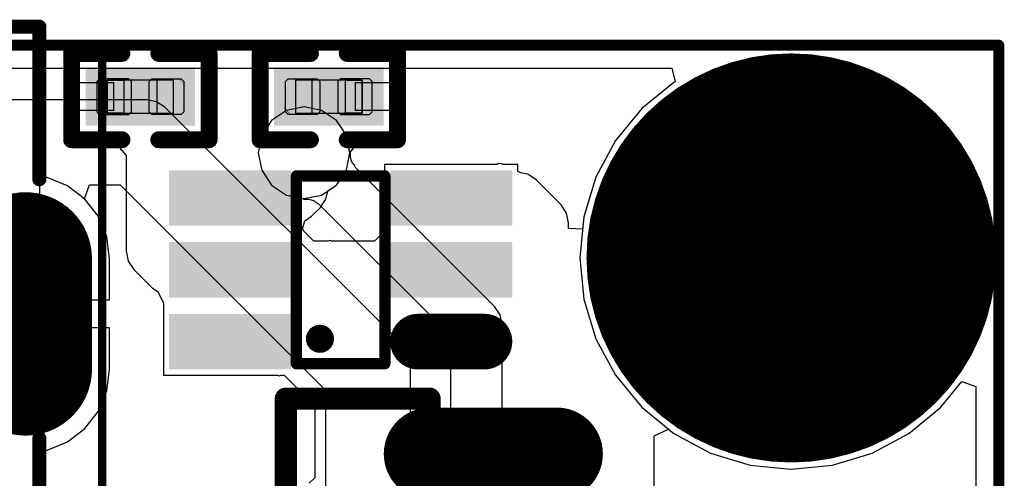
# Model space of a CAD drawing. Header units: millimetres. Extents: x 0 to 11.7, y 0 to 8.3.
# Tile 46 of 46: x 5.59 to 5.94, y 3.656 to 3.819. Entities that reach past the tile are written whole.
import ezdxf

# ---------------------------------------------------------------- set-up
doc = ezdxf.new("R2010")
doc.units = ezdxf.units.MM
doc.header["$MEASUREMENT"] = 0
for name, color, linetype in [('BottomLayer', 5, 'Continuous'), ('BottomOverlay', 54, 'Continuous'), ('BottomPaste', 16, 'Continuous'), ('BottomSolder', 6, 'Continuous'), ('ConnectLayer', 7, 'Continuous'), ('KeepOutLayer', 6, 'Continuous'), ('Mechanical15', 56, 'Continuous'), ('Mechanical4', 56, 'Continuous'), ('Mechanical5', 56, 'Continuous'), ('MidLayer1', 16, 'Continuous'), ('MidLayer2', 76, 'Continuous'), ('MultiLayer', 9, 'Continuous'), ('PadHoleLayer', 156, 'Continuous'), ('TopLayer', 1, 'Continuous'), ('TopOverlay', 2, 'Continuous'), ('TopSolder', 216, 'Continuous')]:
    doc.layers.add(name, color=color, linetype=linetype)

# ---------------------------------------------------------------- blocks, each defined once
blk = doc.blocks.new('____23_B_37')
at = {"layer": 'BottomLayer'}
for points, const_width in [([(0.0145, 0.0748), (-0.0205, 0.0748)], 0.025), ([(0.1128, 0.0374), (0.0743, 0.0374)], 0.0315), ([(0.0195, 0), (-0.0255, 0)], 0.025)]:
    blk.add_lwpolyline(points, dxfattribs=dict(at, const_width=const_width))
for points, const_width in [([(-0.02675, 0.0748, 1), (-0.01425, 0.0748, 1)], 0.0125), ([(0.00825, 0.0748, 1), (0.02075, 0.0748, 1)], 0.0125), ([(0.06643, 0.0374, 1), (0.08217, 0.0374, 1)], 0.01575), ([(0.10493, 0.0374, 1), (0.12068, 0.0374, 1)], 0.01575), ([(-0.03175, 0, 1), (-0.01925, 0, 1)], 0.0125), ([(0.01325, 0, 1), (0.02575, 0, 1)], 0.0125)]:
    blk.add_lwpolyline(points, format="xyb", close=True, dxfattribs=dict(at, const_width=const_width))
at = {"layer": 'BottomOverlay', "const_width": 0.00787}
for points in [[(0.01969, 0.09449), (0.01969, -0.01969)], [(0.07087, 0.09449), (0.01969, 0.09449)], [(0.07087, 0.09449), (0.07087, -0.01969)], [(0.07087, -0.01969), (0.01969, -0.01969)]]:
    blk.add_lwpolyline(points, dxfattribs=at)
at = {"layer": 'BottomOverlay', "const_width": 0.00394}
for points in [[(0.01772, 0.09449, 1), (0.02165, 0.09449, 1)], [(0.01772, 0.09449, 1), (0.02165, 0.09449, 1)], [(0.0689, 0.09449, 1), (0.07283, 0.09449, 1)], [(0.0689, 0.09449, 1), (0.07283, 0.09449, 1)], [(0.01772, -0.01969, 1), (0.02165, -0.01969, 1)], [(0.01772, -0.01969, 1), (0.02165, -0.01969, 1)], [(0.0689, -0.01969, 1), (0.07283, -0.01969, 1)], [(0.0689, -0.01969, 1), (0.07283, -0.01969, 1)]]:
    blk.add_lwpolyline(points, format="xyb", close=True, dxfattribs=at)
at = {"layer": 'BottomPaste'}
for points, const_width in [([(0.0145, 0.0748), (-0.0205, 0.0748)], 0.025), ([(0.1128, 0.0374), (0.0743, 0.0374)], 0.0315), ([(0.0195, 0), (-0.0255, 0)], 0.025)]:
    blk.add_lwpolyline(points, dxfattribs=dict(at, const_width=const_width))
for points, const_width in [([(-0.02675, 0.0748, 1), (-0.01425, 0.0748, 1)], 0.0125), ([(0.00825, 0.0748, 1), (0.02075, 0.0748, 1)], 0.0125), ([(0.06643, 0.0374, 1), (0.08217, 0.0374, 1)], 0.01575), ([(0.10493, 0.0374, 1), (0.12068, 0.0374, 1)], 0.01575), ([(-0.03175, 0, 1), (-0.01925, 0, 1)], 0.0125), ([(0.01325, 0, 1), (0.02575, 0, 1)], 0.0125)]:
    blk.add_lwpolyline(points, format="xyb", close=True, dxfattribs=dict(at, const_width=const_width))
at = {"layer": 'BottomSolder'}
for points, const_width in [([(0.0145, 0.0748), (-0.0205, 0.0748)], 0.033), ([(0.1128, 0.0374), (0.0743, 0.0374)], 0.0395), ([(0.0195, 0), (-0.0255, 0)], 0.033)]:
    blk.add_lwpolyline(points, dxfattribs=dict(at, const_width=const_width))
for points, const_width in [([(-0.02875, 0.0748, 1), (-0.01225, 0.0748, 1)], 0.0165), ([(0.00625, 0.0748, 1), (0.02275, 0.0748, 1)], 0.0165), ([(0.06443, 0.0374, 1), (0.08417, 0.0374, 1)], 0.01975), ([(0.10293, 0.0374, 1), (0.12268, 0.0374, 1)], 0.01975), ([(-0.03375, 0, 1), (-0.01725, 0, 1)], 0.0165), ([(0.01125, 0, 1), (0.02775, 0, 1)], 0.0165)]:
    blk.add_lwpolyline(points, format="xyb", close=True, dxfattribs=dict(at, const_width=const_width))
blk = doc.blocks.new('R0201_B_49')
at = {"layer": 'BottomLayer'}
for points in [[(-0.01477, -0.00638), (-0.00284, -0.00638), (-0.01477, 0.00638), (-0.00284, 0.00638)], [(0.00425, -0.00638), (0.01618, -0.00638), (0.00425, 0.00638), (0.01618, 0.00638)]]:
    blk.add_solid(points, dxfattribs=at)
at = {"layer": 'BottomOverlay', "const_width": 0.006}
for points in [[(-0.02377, -0.01538), (-0.02377, 0.01538)], [(-0.02377, 0.01538), (-0.00584, 0.01538)], [(0.00725, 0.01538), (0.02518, 0.01538)], [(0.02518, -0.01538), (0.02518, 0.01538)], [(-0.02377, -0.01538), (-0.00584, -0.01538)], [(0.00725, -0.01538), (0.02518, -0.01538)]]:
    blk.add_lwpolyline(points, dxfattribs=at)
at = {"layer": 'BottomOverlay', "const_width": 0.003}
for points in [[(-0.02527, 0.01538, 1), (-0.02227, 0.01538, 1)], [(-0.02527, 0.01538, 1), (-0.02227, 0.01538, 1)], [(-0.00734, 0.01538, 1), (-0.00434, 0.01538, 1)], [(0.00575, 0.01538, 1), (0.00875, 0.01538, 1)], [(0.02368, 0.01538, 1), (0.02668, 0.01538, 1)], [(0.02368, 0.01538, 1), (0.02668, 0.01538, 1)], [(-0.02527, -0.01538, 1), (-0.02227, -0.01538, 1)], [(-0.02527, -0.01538, 1), (-0.02227, -0.01538, 1)], [(-0.00734, -0.01538, 1), (-0.00434, -0.01538, 1)], [(0.00575, -0.01538, 1), (0.00875, -0.01538, 1)], [(0.02368, -0.01538, 1), (0.02668, -0.01538, 1)], [(0.02368, -0.01538, 1), (0.02668, -0.01538, 1)]]:
    blk.add_lwpolyline(points, format="xyb", close=True, dxfattribs=at)
at = {"layer": 'BottomPaste'}
for p, q in [((-0.01383, 0.00638), (-0.01477, 0.00543)), ((-0.01477, 0.00543), (-0.01477, -0.00543)), ((-0.00343, 0.00638), (-0.01383, 0.00638)), ((-0.00248, 0.00543), (-0.00343, 0.00638)), ((-0.00248, -0.00543), (-0.00248, 0.00543)), ((0.00389, 0.00543), (0.00484, 0.00638)), ((0.00389, -0.00543), (0.00389, 0.00543)), ((0.00484, 0.00638), (0.01524, 0.00638)), ((0.01524, 0.00638), (0.01618, 0.00543)), ((0.01618, 0.00543), (0.01618, -0.00543)), ((-0.01477, -0.00543), (-0.01383, -0.00638)), ((-0.01383, -0.00638), (-0.00343, -0.00638)), ((-0.00343, -0.00638), (-0.00248, -0.00543)), ((0.00484, -0.00638), (0.00389, -0.00543)), ((0.01524, -0.00638), (0.00484, -0.00638)), ((0.01618, -0.00543), (0.01524, -0.00638))]:
    blk.add_line(p, q, dxfattribs=at)
for points in [[(-0.01477, -0.00638), (-0.00284, -0.00638), (-0.01477, 0.00638), (-0.00284, 0.00638)], [(0.00425, -0.00638), (0.01618, -0.00638), (0.00425, 0.00638), (0.01618, 0.00638)]]:
    blk.add_solid(points, dxfattribs=at)
at = {"layer": 'BottomSolder'}
for points in [[(-0.01877, -0.01038), (0.00116, -0.01038), (-0.01877, 0.01038), (0.00116, 0.01038)], [(0.00025, -0.01038), (0.02018, -0.01038), (0.00025, 0.01038), (0.02018, 0.01038)]]:
    blk.add_solid(points, dxfattribs=at)
at = {"layer": 'Mechanical15', "const_width": 0.0001}
blk.add_lwpolyline([(0.01465, 0.006), (0.01665, 0.004)], dxfattribs=at)
at = {"layer": 'Mechanical15', "const_width": 0.00005}
for points in [[(0.01462, 0.006, 1), (0.01467, 0.006, 1)], [(0.01662, 0.004, 1), (0.01667, 0.004, 1)]]:
    blk.add_lwpolyline(points, format="xyb", close=True, dxfattribs=at)
at = {"layer": 'Mechanical4'}
for p, q in [((0.01252, 0.0059), (-0.01111, 0.0059)), ((-0.01111, 0.0059), (-0.01111, -0.00591)), ((0.01252, -0.00591), (0.01252, 0.0059)), ((-0.01111, -0.00591), (0.01252, -0.00591))]:
    blk.add_line(p, q, dxfattribs=at)
at = {"layer": 'Mechanical5'}
for p, q in [((-0.01111, -0.00591), (-0.01111, 0.0059)), ((-0.01111, 0.0059), (-0.0052, 0.0059)), ((-0.0052, 0.0059), (-0.0052, -0.00591)), ((0.01252, 0.0059), (0.00661, 0.0059)), ((0.00661, 0.0059), (0.00661, -0.00591)), ((0.01252, -0.00591), (0.01252, 0.0059)), ((-0.0052, -0.00591), (-0.01111, -0.00591)), ((0.00661, -0.00591), (0.01252, -0.00591))]:
    blk.add_line(p, q, dxfattribs=at)
blk = doc.blocks.new('R0201_B_50')
at = {"layer": 'BottomLayer'}
for points in [[(-0.01477, -0.00638), (-0.00284, -0.00638), (-0.01477, 0.00638), (-0.00284, 0.00638)], [(0.00425, -0.00638), (0.01618, -0.00638), (0.00425, 0.00638), (0.01618, 0.00638)]]:
    blk.add_solid(points, dxfattribs=at)
at = {"layer": 'BottomOverlay', "const_width": 0.006}
for points in [[(-0.02377, 0.01538), (-0.02377, -0.01538)], [(-0.00584, 0.01538), (-0.02377, 0.01538)], [(0.02518, 0.01538), (0.00725, 0.01538)], [(0.02518, 0.01538), (0.02518, -0.01538)], [(-0.00584, -0.01538), (-0.02377, -0.01538)], [(0.02518, -0.01538), (0.00725, -0.01538)]]:
    blk.add_lwpolyline(points, dxfattribs=at)
at = {"layer": 'BottomOverlay', "const_width": 0.003}
for points in [[(-0.02527, 0.01538, 1), (-0.02227, 0.01538, 1)], [(-0.02527, 0.01538, 1), (-0.02227, 0.01538, 1)], [(-0.00734, 0.01538, 1), (-0.00434, 0.01538, 1)], [(0.00575, 0.01538, 1), (0.00875, 0.01538, 1)], [(0.02368, 0.01538, 1), (0.02668, 0.01538, 1)], [(0.02368, 0.01538, 1), (0.02668, 0.01538, 1)], [(-0.02527, -0.01538, 1), (-0.02227, -0.01538, 1)], [(-0.02527, -0.01538, 1), (-0.02227, -0.01538, 1)], [(-0.00734, -0.01538, 1), (-0.00434, -0.01538, 1)], [(0.00575, -0.01538, 1), (0.00875, -0.01538, 1)], [(0.02368, -0.01538, 1), (0.02668, -0.01538, 1)], [(0.02368, -0.01538, 1), (0.02668, -0.01538, 1)]]:
    blk.add_lwpolyline(points, format="xyb", close=True, dxfattribs=at)
at = {"layer": 'BottomPaste'}
for p, q in [((-0.01383, 0.00638), (-0.01477, 0.00543)), ((-0.01477, 0.00543), (-0.01477, -0.00543)), ((-0.00343, 0.00638), (-0.01383, 0.00638)), ((-0.00248, 0.00543), (-0.00343, 0.00638)), ((-0.00248, -0.00543), (-0.00248, 0.00543)), ((0.00389, 0.00543), (0.00484, 0.00638)), ((0.00389, -0.00543), (0.00389, 0.00543)), ((0.00484, 0.00638), (0.01524, 0.00638)), ((0.01524, 0.00638), (0.01618, 0.00543)), ((0.01618, 0.00543), (0.01618, -0.00543)), ((-0.01477, -0.00543), (-0.01383, -0.00638)), ((-0.01383, -0.00638), (-0.00343, -0.00638)), ((-0.00343, -0.00638), (-0.00248, -0.00543)), ((0.00484, -0.00638), (0.00389, -0.00543)), ((0.01524, -0.00638), (0.00484, -0.00638)), ((0.01618, -0.00543), (0.01524, -0.00638))]:
    blk.add_line(p, q, dxfattribs=at)
for points in [[(-0.01477, -0.00638), (-0.00284, -0.00638), (-0.01477, 0.00638), (-0.00284, 0.00638)], [(0.00425, -0.00638), (0.01618, -0.00638), (0.00425, 0.00638), (0.01618, 0.00638)]]:
    blk.add_solid(points, dxfattribs=at)
at = {"layer": 'BottomSolder'}
for points in [[(-0.01877, -0.01038), (0.00116, -0.01038), (-0.01877, 0.01038), (0.00116, 0.01038)], [(0.00025, -0.01038), (0.02018, -0.01038), (0.00025, 0.01038), (0.02018, 0.01038)]]:
    blk.add_solid(points, dxfattribs=at)
at = {"layer": 'Mechanical15', "const_width": 0.0001}
blk.add_lwpolyline([(0.01665, 0.004), (0.01465, 0.006)], dxfattribs=at)
at = {"layer": 'Mechanical15', "const_width": 0.00005}
for points in [[(0.01462, 0.006, 1), (0.01467, 0.006, 1)], [(0.01662, 0.004, 1), (0.01667, 0.004, 1)]]:
    blk.add_lwpolyline(points, format="xyb", close=True, dxfattribs=at)
at = {"layer": 'Mechanical4'}
for p, q in [((0.01252, 0.0059), (-0.01111, 0.0059)), ((-0.01111, 0.0059), (-0.01111, -0.00591)), ((0.01252, -0.00591), (0.01252, 0.0059)), ((-0.01111, -0.00591), (0.01252, -0.00591))]:
    blk.add_line(p, q, dxfattribs=at)
at = {"layer": 'Mechanical5'}
for p, q in [((-0.01111, -0.00591), (-0.01111, 0.0059)), ((-0.01111, 0.0059), (-0.0052, 0.0059)), ((-0.0052, 0.0059), (-0.0052, -0.00591)), ((0.01252, 0.0059), (0.00661, 0.0059)), ((0.00661, 0.0059), (0.00661, -0.00591)), ((0.01252, -0.00591), (0.01252, 0.0059)), ((-0.0052, -0.00591), (-0.01111, -0.00591)), ((0.00661, -0.00591), (0.01252, -0.00591))]:
    blk.add_line(p, q, dxfattribs=at)
blk = doc.blocks.new('USB_TYPE_C_16PIN_A_55')
at = {"layer": 'BottomLayer', "const_width": 0.03937}
blk.add_lwpolyline([(-0.0501, 0.17164), (-0.08947, 0.17164)], dxfattribs=at)
at = {"layer": 'BottomLayer', "const_width": 0.01969}
for points in [[(-0.09931, 0.17164, 1), (-0.07963, 0.17164, 1)], [(-0.05994, 0.17164, 1), (-0.04026, 0.17164, 1)]]:
    blk.add_lwpolyline(points, format="xyb", close=True, dxfattribs=at)
at = {"layer": 'BottomSolder', "const_width": 0.04737}
blk.add_lwpolyline([(-0.0501, 0.17164), (-0.08947, 0.17164)], dxfattribs=at)
at = {"layer": 'BottomSolder', "const_width": 0.02369}
for points in [[(-0.10131, 0.17164, 1), (-0.07763, 0.17164, 1)], [(-0.06194, 0.17164, 1), (-0.03826, 0.17164, 1)]]:
    blk.add_lwpolyline(points, format="xyb", close=True, dxfattribs=at)
at = {"layer": 'MidLayer1', "const_width": 0.03937}
blk.add_lwpolyline([(-0.0501, 0.17164), (-0.08947, 0.17164)], dxfattribs=at)
at = {"layer": 'MidLayer1', "const_width": 0.01969}
for points in [[(-0.09931, 0.17164, 1), (-0.07963, 0.17164, 1)], [(-0.05994, 0.17164, 1), (-0.04026, 0.17164, 1)]]:
    blk.add_lwpolyline(points, format="xyb", close=True, dxfattribs=at)
at = {"layer": 'MidLayer2', "const_width": 0.03937}
blk.add_lwpolyline([(-0.0501, 0.17164), (-0.08947, 0.17164)], dxfattribs=at)
at = {"layer": 'MidLayer2', "const_width": 0.01969}
for points in [[(-0.09931, 0.17164, 1), (-0.07963, 0.17164, 1)], [(-0.05994, 0.17164, 1), (-0.04026, 0.17164, 1)]]:
    blk.add_lwpolyline(points, format="xyb", close=True, dxfattribs=at)
at = {"layer": 'MultiLayer', "const_width": 0.03937}
blk.add_lwpolyline([(-0.0501, 0.17164), (-0.08947, 0.17164)], dxfattribs=at)
at = {"layer": 'MultiLayer', "const_width": 0.01969}
for points in [[(-0.09931, 0.17164, 1), (-0.07963, 0.17164, 1)], [(-0.05994, 0.17164, 1), (-0.04026, 0.17164, 1)]]:
    blk.add_lwpolyline(points, format="xyb", close=True, dxfattribs=at)
at = {"layer": 'PadHoleLayer', "const_width": 0.00492}
blk.add_lwpolyline([(-0.0624, 0.18493), (-0.0624, 0.15836, -1), (-0.07717, 0.15836), (-0.07717, 0.18493, -1)], format="xyb", close=True, dxfattribs=at)
at = {"layer": 'TopLayer', "const_width": 0.03937}
blk.add_lwpolyline([(-0.0501, 0.17164), (-0.08947, 0.17164)], dxfattribs=at)
at = {"layer": 'TopLayer', "const_width": 0.01969}
for points in [[(-0.09931, 0.17164, 1), (-0.07963, 0.17164, 1)], [(-0.05994, 0.17164, 1), (-0.04026, 0.17164, 1)]]:
    blk.add_lwpolyline(points, format="xyb", close=True, dxfattribs=at)
at = {"layer": 'TopOverlay', "const_width": 0.005}
for points in [[(-0.11777, 0.17657), (-0.17215, 0.17657)], [(-0.17215, -0.17481), (-0.17215, 0.17657)], [(0.04537, 0.17657), (-0.02549, 0.17657)]]:
    blk.add_lwpolyline(points, dxfattribs=at)
at = {"layer": 'TopOverlay', "const_width": 0.0025}
for points in [[(-0.1734, 0.17657, 1), (-0.1709, 0.17657, 1)], [(-0.1734, 0.17657, 1), (-0.1709, 0.17657, 1)], [(-0.11902, 0.17657, 1), (-0.11652, 0.17657, 1)], [(-0.02674, 0.17657, 1), (-0.02424, 0.17657, 1)]]:
    blk.add_lwpolyline(points, format="xyb", close=True, dxfattribs=at)
at = {"layer": 'TopSolder', "const_width": 0.04737}
blk.add_lwpolyline([(-0.0501, 0.17164), (-0.08947, 0.17164)], dxfattribs=at)
at = {"layer": 'TopSolder', "const_width": 0.02369}
for points in [[(-0.10131, 0.17164, 1), (-0.07763, 0.17164, 1)], [(-0.06194, 0.17164, 1), (-0.03826, 0.17164, 1)]]:
    blk.add_lwpolyline(points, format="xyb", close=True, dxfattribs=at)
blk = doc.blocks.new('SOT_363_B_59')
at = {"layer": 'BottomLayer', "const_width": 0.01181}
blk.add_lwpolyline([(0.02926, -0.02381), (0.05288, -0.02381)], dxfattribs=at)
at = {"layer": 'BottomLayer', "const_width": 0.00591}
for points in [[(0.02631, -0.02381, 1), (0.03221, -0.02381, 1)], [(0.04993, -0.02381, 1), (0.05584, -0.02381, 1)]]:
    blk.add_lwpolyline(points, format="xyb", close=True, dxfattribs=at)
at = {"layer": 'BottomLayer'}
for points in [[(-0.01995, 0.03327), (-0.05538, 0.03327), (-0.01995, 0.02146), (-0.05538, 0.02146)], [(0.05879, 0.03327), (0.02336, 0.03327), (0.05879, 0.02146), (0.02336, 0.02146)], [(-0.01995, 0.00768), (-0.05538, 0.00768), (-0.01995, -0.00413), (-0.05538, -0.00413)], [(0.05879, 0.00768), (0.02336, 0.00768), (0.05879, -0.00413), (0.02336, -0.00413)], [(-0.01995, -0.01791), (-0.05538, -0.01791), (-0.01995, -0.02972), (-0.05538, -0.02972)]]:
    blk.add_solid(points, dxfattribs=at)
at = {"layer": 'BottomOverlay', "const_width": 0.004}
for points in [[(-0.01405, 0.03524), (0.01745, 0.03524)], [(-0.01405, -0.03169), (-0.01405, 0.03524)], [(0.01745, -0.03169), (0.01745, 0.03524)], [(-0.01405, -0.03169), (0.01745, -0.03169)]]:
    blk.add_lwpolyline(points, dxfattribs=at)
at = {"layer": 'BottomOverlay'}
for points, const_width in [([(-0.01505, 0.03524, 1), (-0.01305, 0.03524, 1)], 0.002), ([(-0.01505, 0.03524, 1), (-0.01305, 0.03524, 1)], 0.002), ([(0.01645, 0.03524, 1), (0.01845, 0.03524, 1)], 0.002), ([(0.01645, 0.03524, 1), (0.01845, 0.03524, 1)], 0.002), ([(-0.00817, -0.02281, 1), (-0.00317, -0.02281, 1)], 0.005), ([(-0.01505, -0.03169, 1), (-0.01305, -0.03169, 1)], 0.002), ([(-0.01505, -0.03169, 1), (-0.01305, -0.03169, 1)], 0.002), ([(0.01645, -0.03169, 1), (0.01845, -0.03169, 1)], 0.002), ([(0.01645, -0.03169, 1), (0.01845, -0.03169, 1)], 0.002)]:
    blk.add_lwpolyline(points, format="xyb", close=True, dxfattribs=dict(at, const_width=const_width))
at = {"layer": 'BottomPaste', "const_width": 0.01181}
blk.add_lwpolyline([(0.02926, -0.02381), (0.05288, -0.02381)], dxfattribs=at)
at = {"layer": 'BottomPaste', "const_width": 0.00591}
for points in [[(0.02631, -0.02381, 1), (0.03221, -0.02381, 1)], [(0.04993, -0.02381, 1), (0.05584, -0.02381, 1)]]:
    blk.add_lwpolyline(points, format="xyb", close=True, dxfattribs=at)
at = {"layer": 'BottomPaste'}
for points in [[(-0.01995, 0.03327), (-0.05538, 0.03327), (-0.01995, 0.02146), (-0.05538, 0.02146)], [(0.05879, 0.03327), (0.02336, 0.03327), (0.05879, 0.02146), (0.02336, 0.02146)], [(-0.01995, 0.00768), (-0.05538, 0.00768), (-0.01995, -0.00413), (-0.05538, -0.00413)], [(0.05879, 0.00768), (0.02336, 0.00768), (0.05879, -0.00413), (0.02336, -0.00413)], [(-0.01995, -0.01791), (-0.05538, -0.01791), (-0.01995, -0.02972), (-0.05538, -0.02972)]]:
    blk.add_solid(points, dxfattribs=at)
at = {"layer": 'BottomSolder', "const_width": 0.01981}
blk.add_lwpolyline([(0.02926, -0.02381), (0.05288, -0.02381)], dxfattribs=at)
at = {"layer": 'BottomSolder', "const_width": 0.00991}
for points in [[(0.02431, -0.02381, 1), (0.03421, -0.02381, 1)], [(0.04793, -0.02381, 1), (0.05784, -0.02381, 1)]]:
    blk.add_lwpolyline(points, format="xyb", close=True, dxfattribs=at)
at = {"layer": 'BottomSolder'}
for points in [[(-0.01595, 0.03727), (-0.05938, 0.03727), (-0.01595, 0.01746), (-0.05938, 0.01746)], [(0.06279, 0.03727), (0.01936, 0.03727), (0.06279, 0.01746), (0.01936, 0.01746)], [(-0.01595, 0.01168), (-0.05938, 0.01168), (-0.01595, -0.00813), (-0.05938, -0.00813)], [(0.06279, 0.01168), (0.01936, 0.01168), (0.06279, -0.00813), (0.01936, -0.00813)], [(-0.01595, -0.01391), (-0.05938, -0.01391), (-0.01595, -0.03372), (-0.05938, -0.03372)]]:
    blk.add_solid(points, dxfattribs=at)
blk = doc.blocks.new('3_5_2_0_66')
at = {"layer": 'BottomLayer', "const_width": 0.0689}
blk.add_lwpolyline([(-0.03671, -0.0009, 1), (0.03219, -0.0009, 1)], format="xyb", close=True, dxfattribs=at)
at = {"layer": 'BottomSolder', "const_width": 0.0729}
blk.add_lwpolyline([(-0.03871, -0.0009, 1), (0.03419, -0.0009, 1)], format="xyb", close=True, dxfattribs=at)
at = {"layer": 'MidLayer1', "const_width": 0.0689}
blk.add_lwpolyline([(-0.03671, -0.0009, 1), (0.03219, -0.0009, 1)], format="xyb", close=True, dxfattribs=at)
at = {"layer": 'MidLayer2', "const_width": 0.0689}
blk.add_lwpolyline([(-0.03671, -0.0009, 1), (0.03219, -0.0009, 1)], format="xyb", close=True, dxfattribs=at)
at = {"layer": 'MultiLayer', "const_width": 0.0689}
blk.add_lwpolyline([(-0.03671, -0.0009, 1), (0.03219, -0.0009, 1)], format="xyb", close=True, dxfattribs=at)
at = {"layer": 'PadHoleLayer', "const_width": 0.03937}
blk.add_lwpolyline([(-0.02194, -0.0009, 1), (0.01743, -0.0009, 1)], format="xyb", close=True, dxfattribs=at)
at = {"layer": 'TopLayer', "const_width": 0.0689}
blk.add_lwpolyline([(-0.03671, -0.0009, 1), (0.03219, -0.0009, 1)], format="xyb", close=True, dxfattribs=at)
at = {"layer": 'TopSolder', "const_width": 0.0729}
blk.add_lwpolyline([(-0.03871, -0.0009, 1), (0.03419, -0.0009, 1)], format="xyb", close=True, dxfattribs=at)
blk = doc.blocks.new('LCD_240_240_76')
at = {"layer": 'TopOverlay', "const_width": 0.00394}
for points in [[(-0.82024, 1.09689), (0.21303, 1.09689)], [(0.21303, -0.0535), (0.21303, 1.09689)]]:
    blk.add_lwpolyline(points, dxfattribs=at)
at = {"layer": 'TopOverlay', "const_width": 0.00197}
blk.add_lwpolyline([(0.21204, 1.09689, 1), (0.21401, 1.09689, 1)], format="xyb", close=True, dxfattribs=at)
blk.add_lwpolyline([(0.21204, 1.09689, 1), (0.21401, 1.09689, 1)], format="xyb", close=True, dxfattribs=at)

msp = doc.modelspace()

# ---------------------------------------------------------------- linework, layer by layer
at = {"layer": 'ConnectLayer'}
for p, q in [((5.02099, 3.80215), (5.82167, 3.80215)), ((5.02099, 3.80215), (5.82167, 3.80215)), ((5.48153, 3.80215), (5.82167, 3.80215)), ((5.58172, 3.80215), (5.60706, 3.80215)), ((5.60706, 3.80215), (5.60706, 3.79697)), ((5.7251, 3.79697), (5.7251, 3.80215)), ((5.7251, 3.80215), (5.82167, 3.80215)), ((5.82167, 3.80215), (5.82288, 3.7973)), ((5.82167, 3.80215), (5.82288, 3.7973)), ((5.82167, 3.80215), (5.82288, 3.7973)), ((5.82167, 3.80215), (5.82288, 3.7973)), ((5.60706, 3.79697), (5.62303, 3.79697)), ((5.62303, 3.79697), (5.62303, 3.78697)), ((5.70914, 3.78697), (5.70914, 3.79697)), ((5.70914, 3.79697), (5.7251, 3.79697)), ((5.82242, 3.79705), (5.81101, 3.78769)), ((5.82242, 3.79705), (5.81101, 3.78769)), ((5.82242, 3.79705), (5.81101, 3.78769)), ((5.82242, 3.79705), (5.81101, 3.78769)), ((5.82288, 3.7973), (5.82242, 3.79705)), ((5.82288, 3.7973), (5.82242, 3.79705)), ((5.82288, 3.7973), (5.82242, 3.79705)), ((5.82288, 3.7973), (5.82242, 3.79705)), ((5.63481, 3.79085), (5.5567, 3.79085)), ((5.63832, 3.79015), (5.63481, 3.79085)), ((5.6413, 3.78816), (5.63832, 3.79015)), ((5.62303, 3.78697), (5.60706, 3.78697)), ((5.60706, 3.78697), (5.60706, 3.7756)), ((5.72606, 3.70339), (5.6413, 3.78816)), ((5.68456, 3.78704), (5.67927, 3.78351)), ((5.68456, 3.78704), (5.67927, 3.78351)), ((5.68456, 3.78704), (5.67927, 3.78351)), ((5.69081, 3.78829), (5.68456, 3.78704)), ((5.69081, 3.78829), (5.68456, 3.78704)), ((5.69081, 3.78829), (5.68456, 3.78704)), ((5.69705, 3.78704), (5.69081, 3.78829)), ((5.69705, 3.78704), (5.69081, 3.78829)), ((5.69705, 3.78704), (5.69081, 3.78829)), ((5.70234, 3.78351), (5.69705, 3.78704)), ((5.70234, 3.78351), (5.69705, 3.78704)), ((5.70234, 3.78351), (5.69705, 3.78704)), ((5.7251, 3.78697), (5.70914, 3.78697)), ((5.7251, 3.7756), (5.7251, 3.78697)), ((5.81101, 3.78769), (5.80165, 3.77628)), ((5.81101, 3.78769), (5.80165, 3.77628)), ((5.81101, 3.78769), (5.80165, 3.77628)), ((5.81101, 3.78769), (5.80165, 3.77628)), ((5.67927, 3.78351), (5.67573, 3.77822)), ((5.67927, 3.78351), (5.67573, 3.77822)), ((5.67927, 3.78351), (5.67573, 3.77822)), ((5.70588, 3.77822), (5.70234, 3.78351)), ((5.70588, 3.77822), (5.70234, 3.78351)), ((5.70588, 3.77822), (5.70234, 3.78351)), ((5.60706, 3.7756), (5.62342, 3.7756)), ((5.62342, 3.7756), (5.62753, 3.77097)), ((5.67573, 3.77822), (5.67449, 3.77197)), ((5.67573, 3.77822), (5.67449, 3.77197)), ((5.67573, 3.77822), (5.67449, 3.77197)), ((5.70712, 3.77197), (5.70588, 3.77822)), ((5.70712, 3.77197), (5.70588, 3.77822)), ((5.70696, 3.77277), (5.70588, 3.77822)), ((5.70712, 3.77197), (5.71009, 3.7756)), ((5.71009, 3.7756), (5.7251, 3.7756)), ((5.80165, 3.77628), (5.7947, 3.76327)), ((5.80165, 3.77628), (5.7947, 3.76327)), ((5.80165, 3.77628), (5.7947, 3.76327)), ((5.80165, 3.77628), (5.7947, 3.76327)), ((5.67449, 3.77197), (5.67573, 3.76573)), ((5.67449, 3.77197), (5.67573, 3.76573)), ((5.67449, 3.77197), (5.67573, 3.76573)), ((5.70588, 3.76573), (5.70712, 3.77197)), ((5.70588, 3.76573), (5.70712, 3.77197)), ((5.70588, 3.76573), (5.70712, 3.77197)), ((5.7073, 3.772), (5.70696, 3.77277)), ((5.70732, 3.7711), (5.7073, 3.772)), ((5.62753, 3.77097), (5.62753, 3.73687)), ((5.70737, 3.77048), (5.70732, 3.7711)), ((5.70745, 3.76993), (5.70737, 3.77048)), ((5.70756, 3.76946), (5.70745, 3.76993)), ((5.70768, 3.76906), (5.70756, 3.76946)), ((5.70782, 3.76872), (5.70768, 3.76906)), ((5.70797, 3.76842), (5.70782, 3.76872)), ((5.70813, 3.76816), (5.70797, 3.76842)), ((5.70831, 3.76793), (5.70813, 3.76816)), ((5.70871, 3.76749), (5.70831, 3.76793)), ((5.76007, 3.76808), (5.75947, 3.76775)), ((5.76044, 3.76797), (5.76007, 3.76808)), ((5.7608, 3.76812), (5.76044, 3.76797)), ((5.7617, 3.76775), (5.7608, 3.76812)), ((5.67573, 3.76573), (5.67927, 3.76044)), ((5.67573, 3.76573), (5.67927, 3.76044)), ((5.67573, 3.76573), (5.67927, 3.76044)), ((5.70234, 3.76044), (5.70588, 3.76573)), ((5.70234, 3.76044), (5.70588, 3.76573)), ((5.70234, 3.76044), (5.70588, 3.76573)), ((5.70896, 3.7668), (5.70871, 3.76749)), ((5.75859, 3.71716), (5.70896, 3.7668)), ((5.75947, 3.76775), (5.71949, 3.76775)), ((5.71949, 3.76775), (5.71949, 3.74394)), ((5.76692, 3.76775), (5.7617, 3.76775)), ((5.76692, 3.76534), (5.76692, 3.76775)), ((5.76696, 3.76533), (5.76692, 3.76534)), ((5.76827, 3.76475), (5.76696, 3.76533)), ((5.77045, 3.76432), (5.76827, 3.76475)), ((5.77343, 3.76233), (5.77045, 3.76432)), ((5.5994, 3.76314), (5.59665, 3.7635)), ((5.59665, 3.7635), (5.59665, 3.71953)), ((5.5994, 3.76314), (5.59665, 3.7635)), ((5.59665, 3.7635), (5.59665, 3.71953)), ((5.5994, 3.76314), (5.59665, 3.7635)), ((5.59665, 3.7635), (5.59665, 3.71953)), ((5.60662, 3.76015), (5.5994, 3.76314)), ((5.60662, 3.76015), (5.5994, 3.76314)), ((5.60662, 3.76015), (5.5994, 3.76314)), ((5.78229, 3.75346), (5.77343, 3.76233)), ((5.7947, 3.76327), (5.79042, 3.74915)), ((5.7947, 3.76327), (5.79042, 3.74915)), ((5.7947, 3.76327), (5.79042, 3.74915)), ((5.7947, 3.76327), (5.79042, 3.74915)), ((5.61282, 3.75539), (5.60662, 3.76015)), ((5.61282, 3.75539), (5.60662, 3.76015)), ((5.61282, 3.75539), (5.60662, 3.76015)), ((5.61268, 3.7555), (5.61438, 3.7605)), ((5.61438, 3.7605), (5.62531, 3.7605)), ((5.62531, 3.7605), (5.6984, 3.6874)), ((5.67927, 3.76044), (5.68456, 3.7569)), ((5.67927, 3.76044), (5.68456, 3.7569)), ((5.67927, 3.76044), (5.68456, 3.7569)), ((5.69705, 3.7569), (5.70234, 3.76044)), ((5.69705, 3.7569), (5.70234, 3.76044)), ((5.69859, 3.75547), (5.69899, 3.75747)), ((5.69899, 3.75747), (5.69942, 3.75849)), ((5.69942, 3.75849), (5.70234, 3.76044)), ((5.61282, 3.75539), (5.61268, 3.7555)), ((5.61758, 3.74919), (5.61282, 3.75539)), ((5.61758, 3.74919), (5.61282, 3.75539)), ((5.61758, 3.74919), (5.61282, 3.75539)), ((5.61758, 3.74919), (5.61282, 3.75539)), ((5.68456, 3.7569), (5.69081, 3.75566)), ((5.68456, 3.7569), (5.69081, 3.75566)), ((5.68456, 3.7569), (5.69001, 3.75582)), ((5.69001, 3.75582), (5.69078, 3.75548)), ((5.69078, 3.75548), (5.69167, 3.75546)), ((5.69081, 3.75566), (5.69705, 3.7569)), ((5.69081, 3.75566), (5.69705, 3.7569)), ((5.69167, 3.75546), (5.6923, 3.75541)), ((5.6923, 3.75541), (5.69285, 3.75533)), ((5.69285, 3.75533), (5.69332, 3.75522)), ((5.69332, 3.75522), (5.69372, 3.7551)), ((5.69372, 3.7551), (5.69406, 3.75496)), ((5.69406, 3.75496), (5.69436, 3.75481)), ((5.69436, 3.75481), (5.69462, 3.75465)), ((5.69462, 3.75465), (5.69485, 3.75447)), ((5.69485, 3.75447), (5.69529, 3.75407)), ((5.69529, 3.75407), (5.69598, 3.75382)), ((5.69598, 3.75382), (5.74293, 3.70687)), ((5.6966, 3.75249), (5.69859, 3.75547)), ((5.69346, 3.74935), (5.6966, 3.75249)), ((5.78428, 3.75048), (5.78229, 3.75346)), ((5.78498, 3.74697), (5.78428, 3.75048)), ((5.62057, 3.74197), (5.61758, 3.74919)), ((5.62057, 3.74197), (5.61758, 3.74919)), ((5.62057, 3.74197), (5.61758, 3.74919)), ((5.62057, 3.74197), (5.61758, 3.74919)), ((5.69029, 3.74485), (5.69107, 3.74775)), ((5.69107, 3.74775), (5.69346, 3.74935)), ((5.78498, 3.74499), (5.78498, 3.74697)), ((5.79042, 3.74915), (5.78897, 3.73447)), ((5.79042, 3.74915), (5.78897, 3.73447)), ((5.79042, 3.74915), (5.78897, 3.73447)), ((5.79042, 3.74915), (5.78998, 3.74475)), ((5.69077, 3.74403), (5.69029, 3.74485)), ((5.6943, 3.74045), (5.69077, 3.74403)), ((5.71949, 3.74394), (5.71593, 3.74045)), ((5.78998, 3.74475), (5.78498, 3.74499)), ((5.62159, 3.73422), (5.62057, 3.74197)), ((5.62159, 3.73422), (5.62057, 3.74197)), ((5.62159, 3.73422), (5.62057, 3.74197)), ((5.62159, 3.73422), (5.62057, 3.74197)), ((5.69924, 3.74045), (5.6943, 3.74045)), ((5.70011, 3.74072), (5.69924, 3.74045)), ((5.70062, 3.74045), (5.70011, 3.74072)), ((5.71593, 3.74045), (5.70062, 3.74045)), ((5.62753, 3.73687), (5.62823, 3.73336)), ((5.62159, 3.71953), (5.62159, 3.73422)), ((5.62159, 3.71953), (5.62159, 3.73422)), ((5.62159, 3.71953), (5.62159, 3.73422)), ((5.62159, 3.71953), (5.62159, 3.73422)), ((5.62823, 3.73336), (5.63022, 3.73038)), ((5.78897, 3.73447), (5.79042, 3.71979)), ((5.78897, 3.73447), (5.79042, 3.71979)), ((5.78897, 3.73447), (5.79042, 3.71979)), ((5.63022, 3.73038), (5.63684, 3.72376)), ((5.63684, 3.72376), (5.63872, 3.72251)), ((5.63872, 3.72251), (5.64075, 3.71835)), ((5.5617, 3.71953), (5.59165, 3.71953)), ((5.59165, 3.71953), (5.62159, 3.71953)), ((5.59665, 3.71953), (5.62159, 3.71953)), ((5.59665, 3.71953), (5.62159, 3.71953)), ((5.59665, 3.71953), (5.62159, 3.71953)), ((5.79042, 3.71979), (5.7947, 3.70567)), ((5.79042, 3.71979), (5.7947, 3.70567)), ((5.79042, 3.71979), (5.7947, 3.70567)), ((5.64075, 3.71835), (5.64075, 3.71657)), ((5.64075, 3.71657), (5.64075, 3.71657)), ((5.64075, 3.71657), (5.64075, 3.69276)), ((5.76058, 3.71418), (5.75859, 3.71716)), ((5.76128, 3.71067), (5.76058, 3.71418)), ((5.62159, 3.70953), (5.59665, 3.70953)), ((5.59665, 3.70953), (5.59665, 3.66557)), ((5.62159, 3.70953), (5.59665, 3.70953)), ((5.59665, 3.70953), (5.59665, 3.66557)), ((5.62159, 3.70953), (5.59665, 3.70953)), ((5.59665, 3.70953), (5.59665, 3.66557)), ((5.62159, 3.70953), (5.59665, 3.70953)), ((5.59665, 3.70953), (5.59665, 3.66557)), ((5.62159, 3.69485), (5.62159, 3.70953)), ((5.62159, 3.69485), (5.62159, 3.70953)), ((5.62159, 3.69485), (5.62159, 3.70953)), ((5.62159, 3.69485), (5.62159, 3.70953)), ((5.76128, 3.64183), (5.76128, 3.71067)), ((5.74293, 3.70687), (5.74293, 3.64183)), ((5.7947, 3.70567), (5.80165, 3.69266)), ((5.7947, 3.70567), (5.80165, 3.69266)), ((5.7947, 3.70567), (5.80165, 3.69266)), ((5.72805, 3.70042), (5.72606, 3.70339)), ((5.72875, 3.69691), (5.72805, 3.70042)), ((5.62057, 3.6871), (5.62159, 3.69485)), ((5.62057, 3.6871), (5.62159, 3.69485)), ((5.62057, 3.6871), (5.62159, 3.69485)), ((5.62057, 3.6871), (5.62159, 3.69485)), ((5.72875, 3.53907), (5.72875, 3.69691)), ((5.64075, 3.69276), (5.68134, 3.69276)), ((5.68134, 3.69276), (5.68194, 3.69251)), ((5.68194, 3.69251), (5.68254, 3.69276)), ((5.68254, 3.69276), (5.68376, 3.69276)), ((5.68376, 3.69276), (5.69461, 3.68191)), ((5.80165, 3.69266), (5.81101, 3.68126)), ((5.80165, 3.69266), (5.81101, 3.68126)), ((5.80165, 3.69266), (5.81101, 3.68126)), ((5.6984, 3.6874), (5.6984, 3.54836)), ((5.91745, 3.68126), (5.92498, 3.69044)), ((5.91745, 3.68126), (5.92498, 3.69044)), ((5.91745, 3.68126), (5.92498, 3.69044)), ((5.91745, 3.68126), (5.92498, 3.69044)), ((5.92498, 3.69044), (5.92998, 3.68865)), ((5.92498, 3.69044), (5.92998, 3.68865)), ((5.92498, 3.69044), (5.92998, 3.68865)), ((5.92498, 3.69044), (5.92998, 3.68865)), ((5.92998, 3.68865), (5.92998, 2.7787)), ((5.92998, 3.68865), (5.92998, 2.7787)), ((5.92998, 3.68865), (5.92998, 2.7787)), ((5.92998, 3.68865), (5.92998, 3.25933)), ((5.61758, 3.67988), (5.62057, 3.6871)), ((5.61758, 3.67988), (5.62057, 3.6871)), ((5.61758, 3.67988), (5.62057, 3.6871)), ((5.61758, 3.67988), (5.62057, 3.6871)), ((5.69461, 3.68191), (5.69461, 3.65615)), ((5.81101, 3.68126), (5.82242, 3.6719)), ((5.81101, 3.68126), (5.82242, 3.6719)), ((5.81101, 3.68126), (5.82242, 3.6719)), ((5.90604, 3.6719), (5.91745, 3.68126)), ((5.90604, 3.6719), (5.91745, 3.68126)), ((5.90604, 3.6719), (5.91745, 3.68126)), ((5.90604, 3.6719), (5.91745, 3.68126)), ((5.61282, 3.67368), (5.61758, 3.67988)), ((5.61282, 3.67368), (5.61758, 3.67988)), ((5.61282, 3.67368), (5.61758, 3.67988)), ((5.61282, 3.67368), (5.61758, 3.67988)), ((5.60662, 3.66892), (5.61282, 3.67368)), ((5.60662, 3.66892), (5.61282, 3.67368)), ((5.60662, 3.66892), (5.61282, 3.67368)), ((5.60662, 3.66892), (5.61282, 3.67368)), ((5.81548, 3.67112), (5.82048, 3.67348)), ((5.82048, 3.67348), (5.82242, 3.6719)), ((5.81548, 3.58848), (5.81548, 3.67112)), ((5.82242, 3.6719), (5.83543, 3.66494)), ((5.82242, 3.6719), (5.83543, 3.66494)), ((5.82242, 3.6719), (5.83543, 3.66494)), ((5.82242, 3.6719), (5.83543, 3.66494)), ((5.89303, 3.66494), (5.90604, 3.6719)), ((5.89303, 3.66494), (5.90604, 3.6719)), ((5.89303, 3.66494), (5.90604, 3.6719)), ((5.89303, 3.66494), (5.90604, 3.6719)), ((5.5994, 3.66593), (5.60662, 3.66892)), ((5.5994, 3.66593), (5.60662, 3.66892)), ((5.5994, 3.66593), (5.60662, 3.66892)), ((5.5994, 3.66593), (5.60662, 3.66892)), ((5.59665, 3.66557), (5.5994, 3.66593)), ((5.59665, 3.66557), (5.5994, 3.66593)), ((5.59665, 3.66557), (5.5994, 3.66593)), ((5.59665, 3.66557), (5.5994, 3.66593)), ((5.83543, 3.66494), (5.84955, 3.66066)), ((5.83543, 3.66494), (5.84955, 3.66066)), ((5.83543, 3.66494), (5.84955, 3.66066)), ((5.83543, 3.66494), (5.84955, 3.66066)), ((5.87891, 3.66066), (5.89303, 3.66494)), ((5.87891, 3.66066), (5.89303, 3.66494)), ((5.87891, 3.66066), (5.89303, 3.66494)), ((5.87891, 3.66066), (5.89303, 3.66494)), ((5.84955, 3.66066), (5.86423, 3.65921)), ((5.84955, 3.66066), (5.86423, 3.65921)), ((5.84955, 3.66066), (5.86423, 3.65921)), ((5.84955, 3.66066), (5.86423, 3.65921)), ((5.86423, 3.65921), (5.87891, 3.66066)), ((5.86423, 3.65921), (5.87891, 3.66066)), ((5.86423, 3.65921), (5.87891, 3.66066)), ((5.86423, 3.65921), (5.87891, 3.66066)), ((5.69461, 3.65615), (5.69263, 3.65418))]:
    msp.add_line(p, q, dxfattribs=at)
at = {"layer": 'KeepOutLayer', "const_width": 0.00394}
for points in [[(4.90484, 3.81027), (5.93811, 3.81027)], [(5.93811, 2.65988), (5.93811, 3.81027)]]:
    msp.add_lwpolyline(points, dxfattribs=at)
at = {"layer": 'KeepOutLayer', "const_width": 0.00197}
msp.add_lwpolyline([(5.93712, 3.81027, 1), (5.93909, 3.81027, 1)], format="xyb", close=True, dxfattribs=at)
msp.add_lwpolyline([(5.93712, 3.81027, 1), (5.93909, 3.81027, 1)], format="xyb", close=True, dxfattribs=at)
at = {"layer": 'TopOverlay', "const_width": 0.003}
for points in [[(5.61891, 3.81027), (5.67127, 3.81027)], [(5.61891, 3.64495), (5.61891, 3.81027)], [(5.67127, 3.81027), (5.9381, 3.81027)], [(5.9381, 3.64492), (5.9381, 3.81027)]]:
    msp.add_lwpolyline(points, dxfattribs=at)
at = {"layer": 'TopOverlay', "const_width": 0.0015}
for points in [[(5.61816, 3.81027, 1), (5.61966, 3.81027, 1)], [(5.61816, 3.81027, 1), (5.61966, 3.81027, 1)], [(5.67052, 3.81027, 1), (5.67202, 3.81027, 1)], [(5.67052, 3.81027, 1), (5.67202, 3.81027, 1)], [(5.93735, 3.81027, 1), (5.93885, 3.81027, 1)], [(5.93735, 3.81027, 1), (5.93885, 3.81027, 1)]]:
    msp.add_lwpolyline(points, format="xyb", close=True, dxfattribs=at)

# ---------------------------------------------------------------- block references
for name, p, rotation in [('USB_TYPE_C_16PIN_A_55', (5.42, 3.64475), 270), ('R0201_B_49', (5.63183, 3.79198), 360), ('R0201_B_50', (5.70033, 3.79197), 180), ('____23_B_37', (5.75518, 3.66467), 180)]:
    msp.add_blockref(name, p, dxfattribs=dict(rotation=rotation))
for name, p in [('LCD_240_240_76', (5.72508, 2.71338)), ('3_5_2_0_66', (5.86649, 3.73538)), ('SOT_363_B_59', (5.70213, 3.72847))]:
    msp.add_blockref(name, p)

doc.saveas('drawing.dxf')
